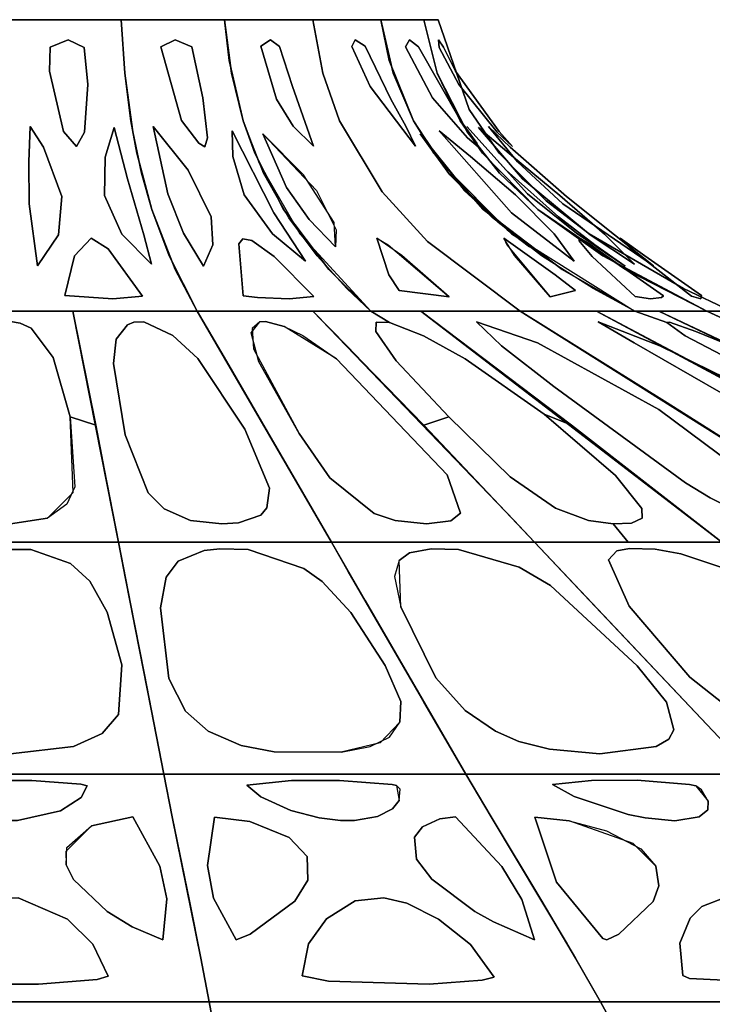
# Model space of a CAD drawing. Header units: centimetres. Extents: x -23.7 to 23.7, y -29.6 to 29.6.
# Tile 29 of 32: x 0.1 to 5.2, y 22.3 to 29.6. Entities that reach past the tile are written whole.
import ezdxf

# ---------------------------------------------------------------- set-up
doc = ezdxf.new("R2010")
doc.units = ezdxf.units.CM
doc.layers.get('0').update_dxf_attribs({"true_color": 0x5890e1})

msp = doc.modelspace()

# ---------------------------------------------------------------- linework, layer by layer
at = {"color": 121, "true_color": 0xa6e5e5}
for points in [[(-0.012, 27.4129, 0), (1.3757, 27.4129, 0), (1.2141, 27.7226, 0), (1.039, 28.1702, 0), (0.9288, 28.5878, 0), (0.8842, 28.8273, 0), (0.8386, 29.1817, 0), (0.8116, 29.5797, 0), (-0.012, 29.5797, 0), (-0.012, 28.912, 0), (-0.012, 28.5878, 0), (-0.012, 28.2345, 0), (-0.012, 27.9889, 0), (-0.012, 27.5818, 0)], [(1.3757, 27.4129, 0), (-0.012, 27.4129, 0), (-0.012, 27.5818, 0), (-0.012, 27.9889, 0), (-0.012, 28.2345, 0), (-0.012, 28.5878, 0), (-0.012, 28.912, 0), (-0.012, 29.5797, 0), (0.8116, 29.5797, 0), (0.8386, 29.1817, 0), (0.8842, 28.8273, 0), (0.9288, 28.5878, 0), (1.039, 28.1702, 0), (1.2141, 27.7226, 0)], [(0.8116, 29.5797, 0), (0.8386, 29.1817, 0), (0.8981, 28.745, 0), (0.9628, 28.4399, 0), (1.039, 28.1702, 0), (1.1685, 27.8242, 0), (1.3757, 27.4129, 0), (2.129, 27.4129, 0), (2.6688, 27.4129, 0), (2.3567, 27.7226, 0), (2.0185, 28.1702, 0), (1.8055, 28.5878, 0), (1.7193, 28.8273, 0), (1.6145, 29.277, 0), (1.5792, 29.5797, 0), (1.3873, 29.5797, 0)], [(0.8386, 29.1817, 0), (0.8116, 29.5797, 0), (1.3873, 29.5797, 0), (1.5792, 29.5797, 0), (1.6145, 29.277, 0), (1.7193, 28.8273, 0), (1.8055, 28.5878, 0), (2.0185, 28.1702, 0), (2.3567, 27.7226, 0), (2.6688, 27.4129, 0), (2.129, 27.4129, 0), (1.3757, 27.4129, 0), (1.1685, 27.8242, 0), (1.039, 28.1702, 0), (0.9628, 28.4399, 0), (0.8981, 28.745, 0)], [(3.7792, 27.4129, 0), (2.6688, 27.4129, 0), (2.4907, 27.5818, 0), (2.2686, 27.8242, 0), (2.0581, 28.1078, 0), (1.8711, 28.4399, 0), (1.7193, 28.8273, 0), (1.6311, 29.1817, 0), (1.5792, 29.5797, 0), (1.9087, 29.5797, 0), (2.2382, 29.5797, 0), (2.3118, 29.1817, 0), (2.4364, 28.8273, 0), (2.7519, 28.3008, 0), (3.0913, 27.9323, 0)], [(3.7792, 27.4129, 0), (3.0913, 27.9323, 0), (2.7519, 28.3008, 0), (2.4364, 28.8273, 0), (2.3118, 29.1817, 0), (2.2382, 29.5797, 0), (1.9087, 29.5797, 0), (1.5792, 29.5797, 0), (1.6311, 29.1817, 0), (1.7193, 28.8273, 0), (1.8375, 28.5127, 0), (2.1402, 27.9889, 0), (2.6688, 27.4129, 0)], [(3.7792, 27.4129, 0), (4.6313, 27.4129, 0), (4.3228, 27.5818, 0), (3.9381, 27.8242, 0), (3.5736, 28.1078, 0), (3.2496, 28.4399, 0), (2.9867, 28.8273, 0), (2.834, 29.1817, 0), (2.744, 29.5797, 0), (2.2382, 29.5797, 0), (2.3118, 29.1817, 0), (2.4364, 28.8273, 0), (2.7519, 28.3008, 0), (3.0913, 27.9323, 0)], [(4.6313, 27.4129, 0), (3.7792, 27.4129, 0), (3.0913, 27.9323, 0), (2.7519, 28.3008, 0), (2.4364, 28.8273, 0), (2.3118, 29.1817, 0), (2.2382, 29.5797, 0), (2.744, 29.5797, 0), (2.834, 29.1817, 0), (2.9867, 28.8273, 0), (3.1915, 28.5127, 0), (3.7157, 27.9889, 0)], [(3.1623, 29.1817, 0), (3.0619, 29.5797, 0), (2.8234, 29.5797, 0), (2.744, 29.5797, 0), (2.8052, 29.277, 0), (2.9867, 28.8273, 0), (3.136, 28.5878, 0), (3.5049, 28.1702, 0), (4.0907, 27.7226, 0), (4.6313, 27.4129, 0), (4.8548, 27.4129, 0), (5.1669, 27.4129, 0), (4.3938, 27.8242, 0), (3.9106, 28.1702, 0), (3.6259, 28.4399, 0), (3.3847, 28.745, 0)], [(3.0619, 29.5797, 0), (3.1623, 29.1817, 0), (3.3847, 28.745, 0), (3.6259, 28.4399, 0), (3.9106, 28.1702, 0), (4.3938, 27.8242, 0), (5.1669, 27.4129, 0), (4.8548, 27.4129, 0), (4.6313, 27.4129, 0), (4.0907, 27.7226, 0), (3.5049, 28.1702, 0), (3.136, 28.5878, 0), (2.9867, 28.8273, 0), (2.8052, 29.277, 0), (2.744, 29.5797, 0), (2.8234, 29.5797, 0)], [(3.1703, 29.5797, 0), (3.0619, 29.5797, 0), (3.1623, 29.1817, 0), (3.3326, 28.8273, 0), (3.4991, 28.5878, 0), (3.9106, 28.1702, 0), (4.564, 27.7226, 0), (5.1669, 27.4129, 0), (5.3496, 27.4129, 0), (4.9934, 27.5818, 0), (4.2923, 27.9889, 0), (3.9717, 28.2345, 0), (3.623, 28.5878, 0), (3.4004, 28.912, 0)], [(3.0619, 29.5797, 0), (3.1703, 29.5797, 0), (3.4004, 28.912, 0), (3.623, 28.5878, 0), (3.9717, 28.2345, 0), (4.2923, 27.9889, 0), (4.9934, 27.5818, 0), (5.3496, 27.4129, 0), (5.1669, 27.4129, 0), (4.564, 27.7226, 0), (3.9106, 28.1702, 0), (3.4991, 28.5878, 0), (3.3326, 28.8273, 0), (3.1623, 29.1817, 0)], [(0.5391, 28.7433, 0), (0.5627, 29.0968, 0), (0.5371, 29.3725, 0), (0.4159, 29.4301, 0), (0.2819, 29.3756, 0), (0.2774, 29.1982, 0), (0.3823, 28.7476, 0), (0.4782, 28.636, 0)], [(0.5627, 29.0968, 0), (0.5391, 28.7433, 0), (0.4782, 28.636, 0), (0.3823, 28.7476, 0), (0.2774, 29.1982, 0), (0.2819, 29.3756, 0), (0.4159, 29.4301, 0), (0.5371, 29.3725, 0)], [(1.3359, 29.3775, 0), (1.4191, 28.9986, 0), (1.4539, 28.7014, 0), (1.4339, 28.6358, 0), (1.3893, 28.6625, 0), (1.2603, 28.8313, 0), (1.107, 29.3769, 0), (1.2138, 29.4305, 0)], [(1.4191, 28.9986, 0), (1.3359, 29.3775, 0), (1.2138, 29.4305, 0), (1.107, 29.3769, 0), (1.2603, 28.8313, 0), (1.3893, 28.6625, 0), (1.4339, 28.6358, 0), (1.4539, 28.7014, 0)], [(1.9896, 29.3794, 0), (2.0853, 29.0825, 0), (2.2411, 28.6401, 0), (2.0913, 28.7892, 0), (1.968, 28.9899, 0), (1.8511, 29.3841, 0), (1.921, 29.4297, 0)], [(2.0853, 29.0825, 0), (1.9896, 29.3794, 0), (1.921, 29.4297, 0), (1.8511, 29.3841, 0), (1.968, 28.9899, 0), (2.0913, 28.7892, 0), (2.2411, 28.6401, 0)], [(3.0002, 28.6401, 0), (2.6646, 29.0825, 0), (2.5284, 29.3794, 0), (2.5532, 29.4297, 0), (2.6274, 29.3841, 0), (2.8166, 28.9899, 0), (2.9282, 28.7892, 0)], [(2.6646, 29.0825, 0), (3.0002, 28.6401, 0), (2.9282, 28.7892, 0), (2.8166, 28.9899, 0), (2.6274, 29.3841, 0), (2.5532, 29.4297, 0), (2.5284, 29.3794, 0)], [(3.1285, 28.9986, 0), (2.9275, 29.3775, 0), (2.9565, 29.4305, 0), (3.0221, 29.3769, 0), (3.3364, 28.8313, 0), (3.4564, 28.6625, 0), (3.4671, 28.6358, 0), (3.3882, 28.7014, 0)], [(2.9275, 29.3775, 0), (3.1285, 28.9986, 0), (3.3882, 28.7014, 0), (3.4671, 28.6358, 0), (3.4564, 28.6625, 0), (3.3364, 28.8313, 0), (3.0221, 29.3769, 0), (2.9565, 29.4305, 0)], [(3.3224, 29.0968, 0), (3.6087, 28.7433, 0), (3.7233, 28.636, 0), (3.624, 28.7476, 0), (3.2975, 29.1982, 0), (3.2091, 29.3756, 0), (3.1712, 29.4301, 0), (3.1769, 29.3725, 0)], [(3.6087, 28.7433, 0), (3.3224, 29.0968, 0), (3.1769, 29.3725, 0), (3.1712, 29.4301, 0), (3.2091, 29.3756, 0), (3.2975, 29.1982, 0), (3.624, 28.7476, 0), (3.7233, 28.636, 0)], [(0.3702, 28.2658, 0), (0.2327, 28.632, 0), (0.1355, 28.7847, 0), (0.1246, 28.5241, 0), (0.1278, 28.2121, 0), (0.1893, 27.7494, 0), (0.3463, 27.9808, 0)], [(0.2327, 28.632, 0), (0.3702, 28.2658, 0), (0.3463, 27.9808, 0), (0.1893, 27.7494, 0), (0.1278, 28.2121, 0), (0.1246, 28.5241, 0), (0.1355, 28.7847, 0)], [(0.688, 28.2724, 0), (0.8168, 27.986, 0), (1.0381, 27.7635, 0), (0.979, 27.9809, 0), (0.858, 28.3957, 0), (0.7592, 28.779, 0), (0.6928, 28.5585, 0)], [(0.8168, 27.986, 0), (0.688, 28.2724, 0), (0.6928, 28.5585, 0), (0.7592, 28.779, 0), (0.858, 28.3957, 0), (0.979, 27.9809, 0), (1.0381, 27.7635, 0)], [(1.2745, 27.9933, 0), (1.1573, 28.2864, 0), (1.0484, 28.7856, 0), (1.3092, 28.4613, 0), (1.4804, 28.1143, 0), (1.4926, 27.9069, 0), (1.4247, 27.7468, 0)], [(1.1573, 28.2864, 0), (1.2745, 27.9933, 0), (1.4247, 27.7468, 0), (1.4926, 27.9069, 0), (1.4804, 28.1143, 0), (1.3092, 28.4613, 0), (1.0484, 28.7856, 0)], [(4.1996, 27.9933, 0), (3.8347, 28.2864, 0), (3.3831, 28.7856, 0), (3.6761, 28.4613, 0), (4.0635, 28.1143, 0), (4.334, 27.9069, 0), (4.5599, 27.7468, 0)], [(3.8347, 28.2864, 0), (4.1996, 27.9933, 0), (4.5599, 27.7468, 0), (4.334, 27.9069, 0), (4.0635, 28.1143, 0), (3.6761, 28.4613, 0), (3.3831, 28.7856, 0)], [(4.0737, 28.2724, 0), (4.4063, 27.986, 0), (4.6309, 27.7635, 0), (4.3, 27.9809, 0), (3.7977, 28.3957, 0), (3.4697, 28.779, 0), (3.7305, 28.5585, 0)], [(4.4063, 27.986, 0), (4.0737, 28.2724, 0), (3.7305, 28.5585, 0), (3.4697, 28.779, 0), (3.7977, 28.3957, 0), (4.3, 27.9809, 0), (4.6309, 27.7635, 0)], [(3.7038, 28.632, 0), (4.1237, 28.2658, 0), (4.4805, 27.9808, 0), (4.771, 27.7494, 0), (4.097, 28.2121, 0), (3.7598, 28.5241, 0), (3.5432, 28.7847, 0)], [(4.1237, 28.2658, 0), (3.7038, 28.632, 0), (3.5432, 28.7847, 0), (3.7598, 28.5241, 0), (4.097, 28.2121, 0), (4.771, 27.7494, 0), (4.4805, 27.9808, 0)], [(1.6365, 28.7549, 0), (1.9475, 28.145, 0), (2.1822, 27.784, 0), (1.938, 27.9879, 0), (1.7253, 28.2768, 0), (1.6419, 28.5633, 0)], [(1.9475, 28.145, 0), (1.6365, 28.7549, 0), (1.6419, 28.5633, 0), (1.7253, 28.2768, 0), (1.938, 27.9879, 0), (2.1822, 27.784, 0)], [(2.2645, 28.3097, 0), (2.4096, 28.0183, 0), (2.4068, 27.8908, 0), (2.2105, 28.0937, 0), (2.0417, 28.3332, 0), (1.8657, 28.7311, 0)], [(2.3948, 28.0735, 0), (2.1675, 28.4272, 0), (1.8657, 28.7311, 0), (2.0417, 28.3332, 0), (2.2105, 28.0937, 0), (2.4068, 27.8908, 0)], [(3.3623, 28.3097, 0), (3.6831, 28.0183, 0), (3.8497, 27.8908, 0), (3.6051, 28.0937, 0), (3.3544, 28.3332, 0), (3.0352, 28.7311, 0)], [(3.6159, 28.0735, 0), (3.2564, 28.4272, 0), (3.0352, 28.7311, 0), (3.3544, 28.3332, 0), (3.6051, 28.0937, 0), (3.8497, 27.8908, 0)], [(3.1759, 28.7549, 0), (3.7143, 28.145, 0), (4.1802, 27.784, 0), (4.0322, 27.9879, 0), (3.7436, 28.2768, 0), (3.4097, 28.5633, 0)], [(3.7143, 28.145, 0), (3.1759, 28.7549, 0), (3.4097, 28.5633, 0), (3.7436, 28.2768, 0), (4.0322, 27.9879, 0), (4.1802, 27.784, 0)], [(3.2517, 27.5189, 0), (2.8985, 27.8283, 0), (2.7127, 27.9557, 0), (2.8021, 27.6832, 0), (2.88, 27.5657, 0)], [(2.8021, 27.6832, 0), (2.7127, 27.9557, 0), (2.7983, 27.906, 0), (3.2517, 27.5189, 0), (2.88, 27.5657, 0)], [(3.6572, 27.9557, 0), (4.04, 27.6832, 0), (4.1915, 27.5657, 0), (4.0014, 27.5189, 0), (3.7377, 27.8283, 0)], [(4.04, 27.6832, 0), (3.6572, 27.9557, 0), (3.6805, 27.906, 0), (4.0014, 27.5189, 0), (4.1915, 27.5657, 0)], [(0.7489, 27.506, 0), (0.9702, 27.5246, 0), (0.7157, 27.8775, 0), (0.5875, 27.9548, 0), (0.4638, 27.8256, 0), (0.3926, 27.5293, 0)], [(0.7157, 27.8775, 0), (0.9702, 27.5246, 0), (0.7489, 27.506, 0), (0.3926, 27.5293, 0), (0.4638, 27.8256, 0), (0.5875, 27.9548, 0)], [(1.7179, 27.5285, 0), (1.6873, 27.9133, 0), (1.7153, 27.9503, 0), (1.7845, 27.9391, 0), (1.9487, 27.8188, 0), (2.2443, 27.5217, 0), (2.0598, 27.5055, 0), (1.8256, 27.5142, 0)], [(1.6873, 27.9133, 0), (1.7179, 27.5285, 0), (1.8256, 27.5142, 0), (2.0598, 27.5055, 0), (2.2443, 27.5217, 0), (1.9487, 27.8188, 0), (1.7845, 27.9391, 0), (1.7153, 27.9503, 0)], [(4.2921, 27.9133, 0), (4.8458, 27.5285, 0), (4.8303, 27.5142, 0), (4.7484, 27.5055, 0), (4.6342, 27.5217, 0), (4.3141, 27.8188, 0), (4.2169, 27.9391, 0), (4.2298, 27.9503, 0)], [(4.8458, 27.5285, 0), (4.2921, 27.9133, 0), (4.2298, 27.9503, 0), (4.2169, 27.9391, 0), (4.3141, 27.8188, 0), (4.6342, 27.5217, 0), (4.7484, 27.5055, 0), (4.8303, 27.5142, 0)], [(5.1231, 27.506, 0), (5.1273, 27.5293, 0), (4.7058, 27.8256, 0), (4.5229, 27.9548, 0), (4.6034, 27.8775, 0), (5.0541, 27.5246, 0)], [(5.1273, 27.5293, 0), (5.1231, 27.506, 0), (5.0541, 27.5246, 0), (4.6034, 27.8775, 0), (4.5229, 27.9548, 0), (4.7058, 27.8256, 0)], [(0.4308, 26.6287, 0), (0.3057, 27.0684, 0), (0.1409, 27.2861, 0), (0.0611, 27.3247, 0), (-0.012, 27.3353, 0), (-0.012, 27.4129, 0), (0.4517, 27.4129, 0), (0.6223, 26.5657, 0)], [(0.3057, 27.0684, 0), (0.4308, 26.6287, 0), (0.6223, 26.5657, 0), (0.4517, 27.4129, 0), (-0.012, 27.4129, 0), (-0.012, 27.3353, 0), (0.0611, 27.3247, 0), (0.1409, 27.2861, 0)], [(0.4517, 27.4129, 0), (0.792, 25.6961, 0), (1.3859, 25.6961, 0), (1.9798, 25.6961, 0), (2.3757, 25.6961, 0), (1.3757, 27.4129, 0)], [(1.3859, 25.6961, 0), (0.792, 25.6961, 0), (0.4517, 27.4129, 0), (1.3757, 27.4129, 0), (2.3757, 25.6961, 0), (1.9798, 25.6961, 0)], [(2.3757, 25.6961, 0), (1.7513, 26.7746, 0), (1.3757, 27.4129, 0), (2.2367, 27.4129, 0), (2.4958, 27.1518, 0), (3.7326, 25.86, 0), (3.8868, 25.6961, 0), (3.509, 25.6961, 0)], [(3.7326, 25.86, 0), (2.2367, 27.4129, 0), (1.3757, 27.4129, 0), (1.5949, 27.0418, 0), (2.3757, 25.6961, 0), (3.509, 25.6961, 0), (3.8868, 25.6961, 0)], [(2.7069, 27.2623, 0), (2.8575, 27.0447, 0), (3.2484, 26.6278, 0), (3.0638, 26.5657, 0), (2.2367, 27.4129, 0), (2.6688, 27.4129, 0), (2.8064, 27.3298, 0), (2.7074, 27.3307, 0)], [(2.8575, 27.0447, 0), (2.7069, 27.2623, 0), (2.7074, 27.3307, 0), (2.8064, 27.3298, 0), (2.6688, 27.4129, 0), (2.2367, 27.4129, 0), (3.0638, 26.5657, 0), (3.2484, 26.6278, 0)], [(3.9583, 26.6471, 0), (3.3707, 27.0587, 0), (3.0608, 27.2312, 0), (2.8064, 27.3298, 0), (2.6688, 27.4129, 0), (3.0399, 27.4129, 0), (4.1625, 26.5657, 0)], [(3.3707, 27.0587, 0), (3.9583, 26.6471, 0), (4.1625, 26.5657, 0), (3.0399, 27.4129, 0), (2.6688, 27.4129, 0), (2.8064, 27.3298, 0), (3.0608, 27.2312, 0)], [(5.2794, 25.6961, 0), (6.0493, 25.6961, 0), (6.5113, 25.6961, 0), (4.8738, 26.7317, 0), (3.7792, 27.4129, 0), (3.0399, 27.4129, 0)], [(3.7792, 27.4129, 0), (6.5113, 25.6961, 0), (6.0493, 25.6961, 0), (5.2794, 25.6961, 0), (3.0399, 27.4129, 0)], [(7.545, 25.6961, 0), (6.8989, 25.6961, 0), (6.5113, 25.6961, 0), (4.8738, 26.7317, 0), (3.7792, 27.4129, 0), (4.3465, 27.4129, 0)], [(3.7792, 27.4129, 0), (6.5113, 25.6961, 0), (6.8989, 25.6961, 0), (7.545, 25.6961, 0), (4.3465, 27.4129, 0)], [(6.1338, 26.6471, 0), (5.3335, 27.0587, 0), (5.0056, 27.2312, 0), (4.8695, 27.3298, 0), (4.6313, 27.4129, 0), (4.3465, 27.4129, 0), (5.9497, 26.5657, 0)], [(5.3335, 27.0587, 0), (6.1338, 26.6471, 0), (5.9497, 26.5657, 0), (4.3465, 27.4129, 0), (4.6313, 27.4129, 0), (4.8695, 27.3298, 0), (5.0056, 27.2312, 0)], [(5.0853, 27.2623, 0), (5.6208, 27.0447, 0), (6.5279, 26.6278, 0), (6.5841, 26.5657, 0), (4.8103, 27.4129, 0), (4.6313, 27.4129, 0), (4.8695, 27.3298, 0), (4.8893, 27.3307, 0)], [(5.6208, 27.0447, 0), (5.0853, 27.2623, 0), (4.8893, 27.3307, 0), (4.8695, 27.3298, 0), (4.6313, 27.4129, 0), (4.8103, 27.4129, 0), (6.5841, 26.5657, 0), (6.5279, 26.6278, 0)], [(8.899, 25.6961, 0), (6.5688, 26.7746, 0), (5.1669, 27.4129, 0), (4.8103, 27.4129, 0), (5.366, 27.1518, 0), (8.0184, 25.86, 0), (8.349, 25.6961, 0), (8.4865, 25.6961, 0)], [(8.0184, 25.86, 0), (5.6988, 26.9934, 0), (4.8103, 27.4129, 0), (5.1669, 27.4129, 0), (5.9852, 27.0418, 0), (8.899, 25.6961, 0), (8.4865, 25.6961, 0), (8.349, 25.6961, 0)], [(9.1782, 25.6961, 0), (9.0735, 25.6961, 0), (8.9688, 25.6961, 0), (8.899, 25.6961, 0), (5.1669, 27.4129, 0), (5.2885, 27.4129, 0)], [(9.1782, 25.6961, 0), (5.2885, 27.4129, 0), (5.1669, 27.4129, 0), (8.899, 25.6961, 0), (8.9688, 25.6961, 0), (9.0735, 25.6961, 0)], [(1.7301, 26.5369, 0), (1.381, 27.0613, 0), (1.1967, 27.2334, 0), (0.9796, 27.333, 0), (0.9052, 27.3318, 0), (0.8575, 27.3126, 0), (0.7745, 27.2047, 0), (0.7542, 27.0252, 0), (0.8422, 26.4939, 0), (1.0132, 26.0625, 0), (1.1318, 25.9445, 0), (1.327, 25.8582, 0), (1.5608, 25.8325, 0), (1.6851, 25.8398, 0), (1.8502, 25.897, 0), (1.8958, 25.9511, 0), (1.914, 26.0975, 0)], [(1.381, 27.0613, 0), (1.7301, 26.5369, 0), (1.914, 26.0975, 0), (1.8958, 25.9511, 0), (1.8502, 25.897, 0), (1.6851, 25.8398, 0), (1.5608, 25.8325, 0), (1.327, 25.8582, 0), (1.1318, 25.9445, 0), (1.0132, 26.0625, 0), (0.8422, 26.4939, 0), (0.7542, 27.0252, 0), (0.7745, 27.2047, 0), (0.8575, 27.3126, 0), (0.9052, 27.3318, 0), (0.9796, 27.333, 0), (1.1967, 27.2334, 0)], [(2.4133, 27.0587, 0), (3.2361, 26.1969, 0), (3.3354, 25.9126, 0), (3.2637, 25.8552, 0), (3.0833, 25.8319, 0), (2.8502, 25.8578, 0), (2.6943, 25.9099, 0), (2.3633, 26.1753, 0), (2.1346, 26.5037, 0), (1.8346, 27.0363, 0), (1.7774, 27.2513, 0), (1.8439, 27.3348, 0), (1.8856, 27.3365, 0), (2.0234, 27.2998, 0), (2.1619, 27.2314, 0)], [(1.7951, 27.1333, 0), (2.1346, 26.5037, 0), (2.3633, 26.1753, 0), (2.6943, 25.9099, 0), (2.8502, 25.8578, 0), (3.0833, 25.8319, 0), (3.2637, 25.8552, 0), (3.3354, 25.9126, 0), (3.2361, 26.1969, 0), (2.4133, 27.0587, 0), (2.0234, 27.2998, 0), (1.8856, 27.3365, 0), (1.8439, 27.3348, 0), (1.7846, 27.2837, 0)], [(4.0302, 26.8534, 0), (5.0103, 26.1381, 0), (5.192, 26.0248, 0), (5.5103, 25.8687, 0), (5.6763, 25.8322, 0), (5.7822, 25.8349, 0), (5.8056, 25.8513, 0), (5.7043, 26.0183, 0), (4.8106, 26.683, 0), (3.9087, 27.1786, 0), (3.455, 27.333, 0), (3.6415, 27.155, 0)], [(3.9087, 27.1786, 0), (4.8106, 26.683, 0), (5.7043, 26.0183, 0), (5.8056, 25.8513, 0), (5.7822, 25.8349, 0), (5.6763, 25.8322, 0), (5.5103, 25.8687, 0), (5.192, 26.0248, 0), (5.0103, 26.1381, 0), (4.0302, 26.8534, 0), (3.6415, 27.155, 0), (3.455, 27.333, 0)], [(5.4354, 26.8534, 0), (6.6789, 26.1381, 0), (6.8338, 26.0248, 0), (6.9684, 25.8687, 0), (6.9193, 25.8322, 0), (6.8258, 25.8349, 0), (6.7689, 25.8513, 0), (6.4653, 26.0183, 0), (5.4898, 26.683, 0), (4.6274, 27.1786, 0), (4.3597, 27.333, 0), (4.819, 27.155, 0)], [(4.6274, 27.1786, 0), (5.4898, 26.683, 0), (6.4653, 26.0183, 0), (6.7689, 25.8513, 0), (6.8258, 25.8349, 0), (6.9193, 25.8322, 0), (6.9684, 25.8687, 0), (6.8338, 26.0248, 0), (6.6789, 26.1381, 0), (5.4354, 26.8534, 0), (4.819, 27.155, 0), (4.3597, 27.333, 0)], [(5.2794, 25.6961, 0), (4.5831, 25.6961, 0), (4.4709, 25.8333, 0), (4.6067, 25.8365, 0), (4.6875, 25.8759, 0), (4.6839, 25.9478, 0), (4.4893, 26.1922, 0), (3.9583, 26.6471, 0), (4.1625, 26.5657, 0), (4.5119, 26.2954, 0)], [(4.5831, 25.6961, 0), (5.2794, 25.6961, 0), (4.1625, 26.5657, 0), (3.9583, 26.6471, 0), (4.4893, 26.1922, 0), (4.6839, 25.9478, 0), (4.6875, 25.8759, 0), (4.6067, 25.8365, 0), (4.4709, 25.8333, 0)], [(0.792, 25.6961, 0), (-0.012, 25.6961, 0), (-0.012, 25.8328, 0), (0.2641, 25.8744, 0), (0.4541, 26.0651, 0), (0.4308, 26.6287, 0), (0.6223, 26.5657, 0), (0.686, 26.2411, 0)], [(0.4665, 26.108, 0), (0.4082, 25.9798, 0), (0.2641, 25.8744, 0), (-0.012, 25.8328, 0), (-0.012, 25.6961, 0), (0.792, 25.6961, 0), (0.7496, 25.9145, 0), (0.6223, 26.5657, 0), (0.4308, 26.6287, 0)], [(3.2484, 26.6278, 0), (3.7049, 26.1808, 0), (4.0417, 25.9482, 0), (4.2877, 25.8566, 0), (4.4709, 25.8333, 0), (4.5831, 25.6961, 0), (3.8868, 25.6961, 0), (3.0638, 26.5657, 0)], [(3.7049, 26.1808, 0), (3.2484, 26.6278, 0), (3.0638, 26.5657, 0), (3.8868, 25.6961, 0), (4.5831, 25.6961, 0), (4.4709, 25.8333, 0), (4.2877, 25.8566, 0), (4.0417, 25.9482, 0)], [(0.9181, 25.0468, 0), (1.0338, 24.4541, 0), (1.1285, 23.9732, 0), (0.2731, 23.9732, 0), (-1.1526, 23.9732, 0), (-1.1104, 24.1864, 0), (-1.0262, 24.6153, 0), (-0.8161, 25.6961, 0), (-0.012, 25.6961, 0), (0.792, 25.6961, 0)], [(1.0338, 24.4541, 0), (0.9181, 25.0468, 0), (0.792, 25.6961, 0), (-0.012, 25.6961, 0), (-0.8161, 25.6961, 0), (-1.1104, 24.1864, 0), (-1.1526, 23.9732, 0), (0.2731, 23.9732, 0), (1.1285, 23.9732, 0)], [(0.8446, 25.4254, 0), (0.9812, 24.723, 0), (1.1285, 23.9732, 0), (2.2518, 23.9732, 0), (2.9538, 23.9732, 0), (3.375, 23.9732, 0), (3.0623, 24.5078, 0), (2.6252, 25.2631, 0), (2.3757, 25.6961, 0), (0.792, 25.6961, 0)], [(0.9812, 24.723, 0), (0.8446, 25.4254, 0), (0.792, 25.6961, 0), (2.3757, 25.6961, 0), (2.6252, 25.2631, 0), (3.0623, 24.5078, 0), (3.375, 23.9732, 0), (2.9538, 23.9732, 0), (1.1285, 23.9732, 0)], [(3.375, 23.9732, 0), (5.2506, 23.9732, 0), (5.5185, 23.9732, 0), (5.212, 24.2933, 0), (3.8868, 25.6961, 0), (2.3757, 25.6961, 0), (2.6252, 25.2631, 0)], [(2.9998, 24.6153, 0), (2.5005, 25.4796, 0), (2.3757, 25.6961, 0), (3.8868, 25.6961, 0), (5.212, 24.2933, 0), (5.5185, 23.9732, 0), (5.2506, 23.9732, 0), (3.375, 23.9732, 0)], [(6.7318, 24.5616, 0), (5.2794, 25.6961, 0), (3.8868, 25.6961, 0), (4.2943, 25.2631, 0), (5.5185, 23.9732, 0), (7.2471, 23.9732, 0), (7.494, 23.9732, 0)], [(5.2794, 25.6961, 0), (6.7318, 24.5616, 0), (7.494, 23.9732, 0), (7.2471, 23.9732, 0), (5.5185, 23.9732, 0), (4.2943, 25.2631, 0), (3.8868, 25.6961, 0)], [(-0.012, 24.1235, 0), (0.4575, 24.1789, 0), (0.6688, 24.2755, 0), (0.7926, 24.4162, 0), (0.8168, 24.7838, 0), (0.7069, 25.1772, 0), (0.5782, 25.4074, 0), (0.4343, 25.5372, 0), (0.1386, 25.6416, 0), (-0.1626, 25.6416, 0), (-0.4584, 25.5372, 0), (-0.6022, 25.4074, 0), (-0.7309, 25.1772, 0), (-0.8619, 24.5834, 0), (-0.8166, 24.4162, 0), (-0.6926, 24.2754, 0), (-0.4816, 24.1789, 0), (-0.2547, 24.1379, 0)], [(0.4575, 24.1789, 0), (-0.012, 24.1235, 0), (-0.2547, 24.1379, 0), (-0.4816, 24.1789, 0), (-0.6926, 24.2754, 0), (-0.8166, 24.4162, 0), (-0.8619, 24.5834, 0), (-0.7309, 25.1772, 0), (-0.6022, 25.4074, 0), (-0.4584, 25.5372, 0), (-0.1626, 25.6416, 0), (0.1386, 25.6416, 0), (0.4343, 25.5372, 0), (0.5782, 25.4074, 0), (0.7069, 25.1772, 0), (0.8168, 24.7838, 0), (0.7926, 24.4162, 0), (0.6688, 24.2755, 0)], [(2.3056, 25.4041, 0), (2.5198, 25.1732, 0), (2.7756, 24.7788, 0), (2.8922, 24.513, 0), (2.8851, 24.3588, 0), (2.7379, 24.2055, 0), (2.449, 24.1368, 0), (1.9504, 24.1392, 0), (1.7044, 24.1846, 0), (1.4576, 24.291, 0), (1.2897, 24.4414, 0), (1.1651, 24.6825, 0), (1.1031, 25.2092, 0), (1.1449, 25.4352, 0), (1.2363, 25.5546, 0), (1.4275, 25.6344, 0), (1.5461, 25.6476, 0), (1.7569, 25.6419, 0), (2.1698, 25.5015, 0)], [(1.4576, 24.291, 0), (1.7044, 24.1846, 0), (1.9504, 24.1392, 0), (2.449, 24.1368, 0), (2.6646, 24.1783, 0), (2.807, 24.2475, 0), (2.8851, 24.3588, 0), (2.8922, 24.513, 0), (2.7756, 24.7788, 0), (2.5198, 25.1732, 0), (2.3056, 25.4041, 0), (2.1698, 25.5015, 0), (1.7569, 25.6419, 0), (1.5461, 25.6476, 0), (1.4275, 25.6344, 0), (1.2363, 25.5546, 0), (1.1449, 25.4352, 0), (1.1031, 25.2092, 0), (1.1651, 24.6825, 0), (1.2897, 24.4414, 0)], [(4.65, 24.7769, 0), (4.006, 25.3732, 0), (3.7713, 25.5107, 0), (3.3208, 25.6425, 0), (3.1168, 25.648, 0), (2.9557, 25.6162, 0), (2.8805, 25.5594, 0), (2.8439, 25.442, 0), (2.8915, 25.216, 0), (3.1519, 24.6886, 0), (3.3697, 24.4464, 0), (3.5947, 24.2928, 0), (3.7699, 24.2156, 0), (3.9984, 24.1576, 0), (4.3713, 24.123, 0), (4.7899, 24.1773, 0), (4.8857, 24.2327, 0), (4.9214, 24.3013, 0), (4.8672, 24.508, 0)], [(2.8915, 25.216, 0), (2.8805, 25.5594, 0), (2.9557, 25.6162, 0), (3.1168, 25.648, 0), (3.3208, 25.6425, 0), (3.7713, 25.5107, 0), (4.006, 25.3732, 0), (4.65, 24.7769, 0), (4.8672, 24.508, 0), (4.9214, 24.3013, 0), (4.8857, 24.2327, 0), (4.7899, 24.1773, 0), (4.3713, 24.123, 0), (3.9984, 24.1576, 0), (3.7699, 24.2156, 0), (3.5947, 24.2928, 0), (3.3697, 24.4464, 0), (3.1519, 24.6886, 0)], [(6.7653, 24.1749, 0), (6.6083, 24.1354, 0), (6.1713, 24.1384, 0), (5.9263, 24.184, 0), (5.7186, 24.2519, 0), (5.3489, 24.449, 0), (5.0427, 24.6932, 0), (4.5907, 25.2218, 0), (4.4363, 25.5663, 0), (4.4986, 25.6322, 0), (4.5934, 25.6488, 0), (4.7832, 25.6437, 0), (4.9742, 25.6101, 0), (5.294, 25.5028, 0), (5.6724, 25.3, 0), (6.5487, 24.6402, 0), (6.7858, 24.3973, 0), (6.8349, 24.2421, 0)], [(6.6083, 24.1354, 0), (6.7653, 24.1749, 0), (6.8349, 24.2421, 0), (6.7858, 24.3973, 0), (6.5487, 24.6402, 0), (5.6724, 25.3, 0), (5.294, 25.5028, 0), (4.9742, 25.6101, 0), (4.7832, 25.6437, 0), (4.5934, 25.6488, 0), (4.4986, 25.6322, 0), (4.4363, 25.5663, 0), (4.5907, 25.2218, 0), (5.0427, 24.6932, 0), (5.3489, 24.449, 0), (5.7186, 24.2519, 0), (5.9263, 24.184, 0), (6.1713, 24.1384, 0)], [(-1.3428, 23.0276, 0), (-1.4272, 22.6056, 0), (-1.4902, 22.2807, 0), (-0.9359, 22.2807, 0), (0.9119, 22.2807, 0), (1.4662, 22.2807, 0), (1.4032, 22.6056, 0), (1.1918, 23.6544, 0), (1.1285, 23.9732, 0), (0.5583, 23.9732, 0), (-0.5823, 23.9732, 0), (-1.1526, 23.9732, 0), (-1.2158, 23.6544, 0)], [(-1.4272, 22.6056, 0), (-1.3428, 23.0276, 0), (-1.2158, 23.6544, 0), (-1.1526, 23.9732, 0), (-0.5823, 23.9732, 0), (0.5583, 23.9732, 0), (1.1285, 23.9732, 0), (1.1918, 23.6544, 0), (1.2976, 23.132, 0), (1.4032, 22.6056, 0), (1.4662, 22.2807, 0), (0.9119, 22.2807, 0), (-0.9359, 22.2807, 0), (-1.4902, 22.2807, 0)], [(1.3187, 23.0276, 0), (1.4032, 22.6056, 0), (1.4662, 22.2807, 0), (2.0121, 22.2807, 0), (3.8319, 22.2807, 0), (4.3778, 22.2807, 0), (4.128, 22.712, 0), (3.5629, 23.6544, 0), (3.375, 23.9732, 0), (2.8134, 23.9732, 0), (1.6902, 23.9732, 0), (1.1285, 23.9732, 0), (1.1918, 23.6544, 0)], [(1.4032, 22.6056, 0), (1.3187, 23.0276, 0), (1.1918, 23.6544, 0), (1.1285, 23.9732, 0), (1.6902, 23.9732, 0), (2.8134, 23.9732, 0), (3.375, 23.9732, 0), (3.5629, 23.6544, 0), (3.8141, 23.2362, 0), (4.128, 22.712, 0), (4.3778, 22.2807, 0), (3.8319, 22.2807, 0), (2.0121, 22.2807, 0), (1.4662, 22.2807, 0)], [(6.7481, 22.712, 0), (5.8253, 23.6544, 0), (5.5185, 23.9732, 0), (4.9826, 23.9732, 0), (3.9109, 23.9732, 0), (3.375, 23.9732, 0), (3.5629, 23.6544, 0), (3.9398, 23.0276, 0), (4.1906, 22.6056, 0), (4.3778, 22.2807, 0), (5.0723, 22.2807, 0), (6.635, 22.2807, 0), (7.1559, 22.2807, 0)], [(3.9109, 23.9732, 0), (4.9826, 23.9732, 0), (5.5185, 23.9732, 0), (5.8253, 23.6544, 0), (6.7481, 22.712, 0), (7.1559, 22.2807, 0), (6.635, 22.2807, 0), (5.0723, 22.2807, 0), (4.3778, 22.2807, 0), (4.1906, 22.6056, 0), (3.9398, 23.0276, 0), (3.5629, 23.6544, 0), (3.375, 23.9732, 0)], [(-0.1717, 23.9258, 0), (-0.4934, 23.9038, 0), (-0.5821, 23.8865, 0), (-0.5368, 23.7998, 0), (-0.3846, 23.6993, 0), (-0.2124, 23.6459, 0), (-0.0648, 23.6269, 0), (0.0407, 23.627, 0), (0.3605, 23.6993, 0), (0.5128, 23.7998, 0), (0.5582, 23.8863, 0), (0.5121, 23.8983, 0), (0.1477, 23.9258, 0)], [(-0.4934, 23.9038, 0), (-0.1717, 23.9258, 0), (0.1477, 23.9258, 0), (0.5121, 23.8983, 0), (0.5582, 23.8863, 0), (0.5128, 23.7998, 0), (0.3605, 23.6993, 0), (0.0407, 23.627, 0), (-0.0648, 23.6269, 0), (-0.2124, 23.6459, 0), (-0.3846, 23.6993, 0), (-0.5368, 23.7998, 0), (-0.5821, 23.8865, 0)], [(2.4357, 23.9261, 0), (2.8284, 23.8956, 0), (2.8594, 23.8879, 0), (2.8797, 23.7765, 0), (2.8294, 23.7135, 0), (2.7183, 23.6566, 0), (2.5474, 23.6268, 0), (2.4439, 23.6269, 0), (2.2835, 23.6463, 0), (2.0736, 23.7008, 0), (1.8501, 23.8039, 0), (1.7463, 23.8909, 0), (2.0793, 23.9245, 0)], [(2.8284, 23.8956, 0), (2.4357, 23.9261, 0), (2.0793, 23.9245, 0), (1.7463, 23.8909, 0), (1.8501, 23.8039, 0), (2.0736, 23.7008, 0), (2.2835, 23.6463, 0), (2.4439, 23.6269, 0), (2.5474, 23.6268, 0), (2.7183, 23.6566, 0), (2.8294, 23.7135, 0), (2.8797, 23.7765, 0), (2.8867, 23.8601, 0), (2.8594, 23.8879, 0)], [(4.3107, 23.9248, 0), (4.6494, 23.9266, 0), (5.0395, 23.8963, 0), (5.0856, 23.8846, 0), (5.1787, 23.7702, 0), (5.1743, 23.7082, 0), (5.112, 23.6544, 0), (4.9289, 23.6249, 0), (4.7098, 23.6464, 0), (4.5832, 23.6721, 0), (4.1815, 23.8063, 0), (4.0206, 23.895, 0)], [(4.6494, 23.9266, 0), (4.3107, 23.9248, 0), (4.0206, 23.895, 0), (4.1815, 23.8063, 0), (4.5832, 23.6721, 0), (4.7098, 23.6464, 0), (4.9289, 23.6249, 0), (5.112, 23.6544, 0), (5.1743, 23.7082, 0), (5.1787, 23.7702, 0), (5.129, 23.8549, 0), (5.0856, 23.8846, 0), (5.0395, 23.8963, 0)], [(0.4556, 23.1889, 0), (0.7071, 22.9518, 0), (0.8939, 22.8372, 0), (1.121, 22.7413, 0), (1.152, 23.0444, 0), (1.0993, 23.2882, 0), (0.8976, 23.6538, 0), (0.591, 23.5891, 0), (0.3989, 23.3972, 0), (0.4018, 23.299, 0)], [(0.7071, 22.9518, 0), (0.4556, 23.1889, 0), (0.4018, 23.299, 0), (0.4082, 23.4265, 0), (0.591, 23.5891, 0), (0.8976, 23.6538, 0), (1.0993, 23.2882, 0), (1.152, 23.0444, 0), (1.121, 22.7413, 0), (0.8939, 22.8372, 0)], [(2.1946, 23.3611, 0), (2.0606, 23.5018, 0), (1.7686, 23.6193, 0), (1.5064, 23.653, 0), (1.4534, 23.2934, 0), (1.498, 23.0498, 0), (1.6673, 22.7413, 0), (1.7714, 22.7839, 0), (2.103, 23.0286, 0), (2.2004, 23.1843, 0)], [(2.0606, 23.5018, 0), (2.1946, 23.3611, 0), (2.2004, 23.1843, 0), (2.103, 23.0286, 0), (1.7715, 22.784, 0), (1.6673, 22.7413, 0), (1.498, 23.0498, 0), (1.4534, 23.2934, 0), (1.5064, 23.653, 0), (1.7686, 23.6193, 0)], [(3.1223, 23.1914, 0), (3.4416, 22.9521, 0), (3.5801, 22.874, 0), (3.8871, 22.7403, 0), (3.792, 23.0397, 0), (3.6432, 23.2846, 0), (3.2973, 23.655, 0), (3.1828, 23.6402, 0), (3.0541, 23.5813, 0), (2.993, 23.5047, 0), (3.0078, 23.3396, 0)], [(3.4416, 22.9521, 0), (3.1223, 23.1914, 0), (3.0078, 23.3396, 0), (2.993, 23.5047, 0), (3.0541, 23.5813, 0), (3.1828, 23.6402, 0), (3.2973, 23.655, 0), (3.6432, 23.2846, 0), (3.792, 23.0397, 0), (3.8871, 22.7403, 0), (3.5801, 22.874, 0)], [(4.394, 22.7516, 0), (4.0493, 23.1693, 0), (3.8878, 23.6523, 0), (4.1442, 23.6262, 0), (4.4211, 23.552, 0), (4.6771, 23.4168, 0), (4.7879, 23.2881, 0), (4.8111, 23.1411, 0), (4.7697, 23.0253, 0), (4.5144, 22.7831, 0), (4.4244, 22.7416, 0)], [(4.6203, 23.4567, 0), (4.1442, 23.6262, 0), (3.8878, 23.6523, 0), (4.0493, 23.1693, 0), (4.394, 22.7516, 0), (4.4244, 22.7416, 0), (4.5145, 22.783, 0), (4.7697, 23.0253, 0), (4.8111, 23.1411, 0), (4.7879, 23.2881, 0)], [(-0.2199, 22.4123, 0), (-0.6298, 22.4424, 0), (-0.7377, 22.4699, 0), (-0.6237, 22.7082, 0), (-0.4357, 22.8946, 0), (-0.1793, 23.0303, 0), (-0.0684, 23.0526, 0), (0.0444, 23.0526, 0), (0.4117, 22.8946, 0), (0.5996, 22.7082, 0), (0.7137, 22.4697, 0), (0.6328, 22.4456, 0), (0.1959, 22.4123, 0)], [(-0.6298, 22.4424, 0), (-0.2199, 22.4123, 0), (0.1959, 22.4123, 0), (0.6328, 22.4456, 0), (0.7137, 22.4697, 0), (0.5996, 22.7082, 0), (0.4117, 22.8946, 0), (0.0444, 23.0526, 0), (-0.1793, 23.0303, 0), (-0.4357, 22.8946, 0), (-0.6237, 22.7082, 0), (-0.7377, 22.4699, 0)], [(3.102, 22.4122, 0), (2.3545, 22.4345, 0), (2.1582, 22.4736, 0), (2.2053, 22.7119, 0), (2.3395, 22.8967, 0), (2.5523, 23.0306, 0), (2.7648, 23.0527, 0), (2.9372, 23.0124, 0), (3.1727, 22.8935, 0), (3.4093, 22.7058, 0), (3.5865, 22.4631, 0), (3.4957, 22.4422, 0)], [(2.3545, 22.4345, 0), (3.102, 22.4122, 0), (3.4957, 22.4422, 0), (3.5865, 22.4631, 0), (3.4093, 22.7058, 0), (3.1727, 22.8935, 0), (2.9372, 23.0124, 0), (2.7648, 23.0527, 0), (2.5523, 23.0306, 0), (2.3395, 22.8967, 0), (2.2053, 22.7119, 0), (2.1582, 22.4736, 0)], [(5.9132, 22.4119, 0), (5.0402, 22.4536, 0), (4.9888, 22.4762, 0), (4.967, 22.7165, 0), (5.0446, 22.9006, 0), (5.1306, 22.9897, 0), (5.2961, 23.053, 0), (5.4006, 23.0531, 0), (5.577, 23.0127, 0), (5.8357, 22.8932, 0), (6.1139, 22.7045, 0), (6.3518, 22.458, 0), (6.2783, 22.4417, 0)], [(5.0402, 22.4536, 0), (5.9132, 22.4119, 0), (6.2783, 22.4417, 0), (6.3518, 22.458, 0), (6.1139, 22.7045, 0), (5.8357, 22.8932, 0), (5.577, 23.0127, 0), (5.4006, 23.0531, 0), (5.2961, 23.053, 0), (5.1306, 22.9897, 0), (5.0446, 22.9006, 0), (4.967, 22.7165, 0), (4.9888, 22.4762, 0)], [(1.1109, 20.1519, 0), (-1.1349, 20.1519, 0), (-1.8086, 20.1519, 0), (-1.734, 20.7757, 0), (-1.6552, 21.3271, 0), (-1.5735, 21.823, 0), (-1.4902, 22.2807, 0), (-0.7511, 22.2807, 0), (0.7271, 22.2807, 0), (1.4662, 22.2807, 0), (1.5495, 21.823, 0), (1.6312, 21.3271, 0), (1.71, 20.7757, 0), (1.7846, 20.1519, 0)], [(-1.6552, 21.3271, 0), (-1.734, 20.7757, 0), (-1.7904, 20.3156, 0), (-1.8086, 20.1519, 0), (-0.9103, 20.1519, 0), (0.8863, 20.1519, 0), (1.7846, 20.1519, 0), (1.7291, 20.6272, 0), (1.6312, 21.3271, 0), (1.5495, 21.823, 0), (1.4662, 22.2807, 0), (0.7271, 22.2807, 0), (-0.7511, 22.2807, 0), (-1.4902, 22.2807, 0), (-1.5528, 21.9403, 0)], [(2.4481, 20.1519, 0), (4.4386, 20.1519, 0), (5.3232, 20.1519, 0), (5.2142, 20.474, 0), (4.9859, 21.0594, 0), (4.6251, 21.823, 0), (4.3778, 22.2807, 0), (3.6499, 22.2807, 0), (2.1941, 22.2807, 0), (1.4662, 22.2807, 0), (1.5288, 21.9403, 0), (1.611, 21.4556, 0), (1.71, 20.7757, 0), (1.7664, 20.3156, 0), (1.7846, 20.1519, 0)], [(4.6597, 20.1519, 0), (2.4481, 20.1519, 0), (1.7846, 20.1519, 0), (1.71, 20.7757, 0), (1.611, 21.4556, 0), (1.5495, 21.823, 0), (1.4662, 22.2807, 0), (2.1941, 22.2807, 0), (3.6499, 22.2807, 0), (4.3778, 22.2807, 0), (4.6251, 21.823, 0), (4.9859, 21.0594, 0), (5.1583, 20.6272, 0), (5.3232, 20.1519, 0)], [(5.9563, 20.1519, 0), (7.8556, 20.1519, 0), (8.6998, 20.1519, 0), (8.4304, 20.6272, 0), (8.2439, 20.9197, 0), (7.5597, 21.823, 0), (7.1559, 22.2807, 0), (6.4614, 22.2807, 0), (5.0723, 22.2807, 0), (4.3778, 22.2807, 0), (4.5635, 21.9403, 0), (4.8076, 21.4556, 0), (5.1016, 20.7757, 0), (5.2692, 20.3156, 0), (5.3232, 20.1519, 0)], [(5.1016, 20.7757, 0), (4.8076, 21.4556, 0), (4.6251, 21.823, 0), (4.3778, 22.2807, 0), (5.0723, 22.2807, 0), (6.4614, 22.2807, 0), (7.1559, 22.2807, 0), (7.5597, 21.823, 0), (8.2439, 20.9197, 0), (8.4304, 20.6272, 0), (8.6998, 20.1519, 0), (8.0667, 20.1519, 0), (5.9563, 20.1519, 0), (5.3232, 20.1519, 0)]]:
    msp.add_polyline3d(points, close=True, dxfattribs=at)

doc.saveas('drawing.dxf')
